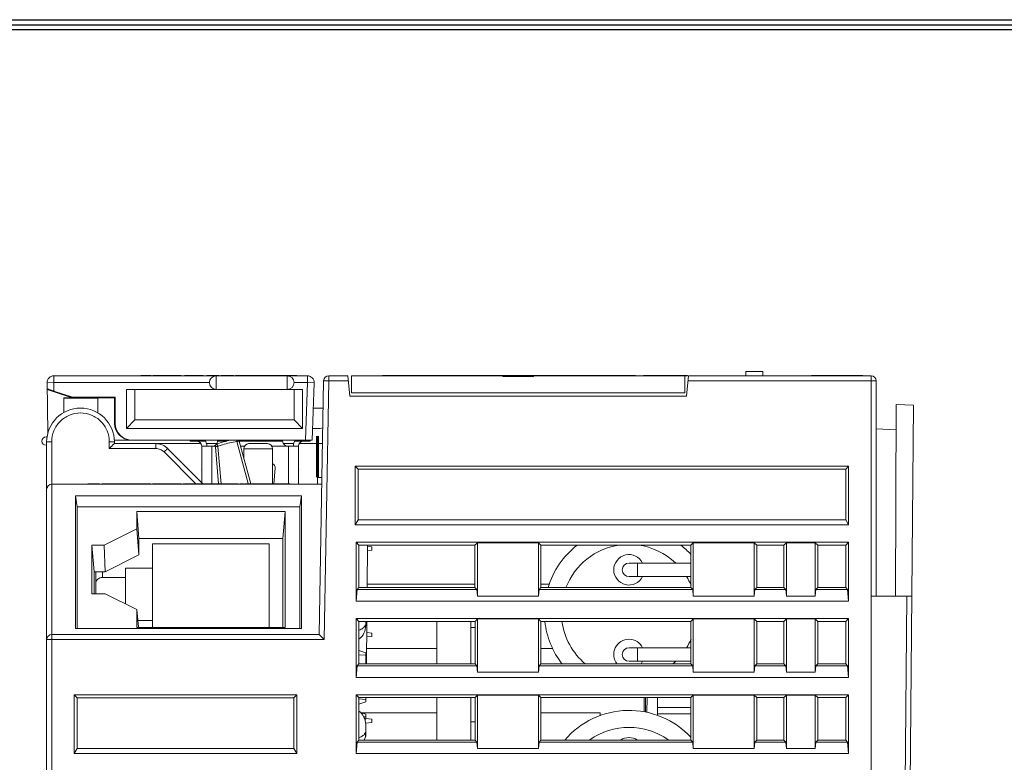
# Model space of a CAD drawing. Extents: x 0 to 555, y 0 to 389.
# Tile 18 of 21: x 212 to 270, y 340 to 384. Entities that reach past the tile are written whole.
import ezdxf
from ezdxf.enums import TextEntityAlignment as Align

# ---------------------------------------------------------------- set-up
doc = ezdxf.new("R2010")
doc.units = 0
doc.header["$LTSCALE"] = 23.1
doc.header["$MEASUREMENT"] = 0
doc.layers.get('0').update_dxf_attribs({"linetype": 'CONTINUOUS'})
doc.styles.get("Standard").update_dxf_attribs({"font": 'isocp3.shx', "bigfont": 'gbcbig.shx'})

# ---------------------------------------------------------------- blocks, each defined once
blk = doc.blocks.new('A3')
for p, q in [((231.121, 295.105), (649.673, 295.105)), ((231.347, 294.879), (649.447, 294.879)), ((231.573, 294.653), (649.221, 294.653))]:
    blk.add_line(p, q)
for tag, p in [('XXXE', (541.66, 30.61)), ('XXXC', (574.683, 30.61)), ('XXXA', (625.441, 30.61)), ('XXXG', (499.172, 23.61)), ('XXXF', (541.66, 23.61)), ('XXXD', (574.683, 23.61)), ('XXXB', (625.441, 23.61)), ('XXXK', (515.423, 22.587)), ('XXXM', (502.545, 6.731))]:
    blk.add_attdef(tag, text='', height=2.5).set_placement(p, align=Align.CENTER)
blk.add_attdef('XXXJ', text='', height=2.5).set_placement((504.73, 17.63), align=Align.MIDDLE_RIGHT)

msp = doc.modelspace()

# ---------------------------------------------------------------- linework, layer by layer
at = {"lineweight": 5}
for p, q in [((214.292, 362.613), (214.292, 362.213)), ((214.292, 362.613), (229.271, 362.613)), ((219.436, 362.613), (219.436, 362.643)), ((219.436, 362.643), (220.049, 362.643)), ((219.436, 362.633), (220.05, 362.633)), ((220.049, 362.613), (220.049, 362.643)), ((220.143, 362.613), (220.143, 362.643)), ((220.143, 362.643), (220.847, 362.643)), ((220.143, 362.633), (220.847, 362.633)), ((220.429, 362.613), (220.429, 362.643)), ((220.559, 362.613), (220.559, 362.643)), ((220.847, 362.613), (220.847, 362.643)), ((220.872, 362.613), (220.872, 362.643)), ((220.872, 362.643), (221.819, 362.643)), ((220.872, 362.633), (221.819, 362.633)), ((221.819, 362.613), (221.819, 362.643)), ((222.011, 362.613), (222.011, 362.643)), ((222.011, 362.643), (223.119, 362.643)), ((222.011, 362.633), (222.508, 362.633)), ((222.14, 362.613), (222.14, 362.643)), ((222.27, 362.613), (222.27, 362.643)), ((222.522, 362.613), (222.522, 362.643)), ((222.522, 362.633), (223.119, 362.633)), ((222.64, 362.613), (222.64, 362.643)), ((223.119, 362.613), (223.119, 362.643)), ((223.329, 362.613), (223.329, 362.643)), ((223.329, 362.643), (224.057, 362.643)), ((223.329, 362.633), (224.057, 362.633)), ((223.458, 362.613), (223.458, 362.643)), ((223.55, 362.613), (223.55, 362.643)), ((223.74, 362.613), (223.74, 362.643)), ((223.885, 362.613), (223.885, 361.813)), ((223.905, 362.613), (223.905, 362.643)), ((224.057, 362.613), (224.057, 362.643)), ((224.178, 362.613), (224.178, 362.643)), ((224.178, 362.643), (224.93, 362.643)), ((224.178, 362.633), (224.93, 362.633)), ((224.93, 362.613), (224.93, 362.643)), ((225.017, 362.613), (225.017, 362.643)), ((225.017, 362.643), (225.169, 362.643)), ((225.017, 362.633), (225.302, 362.633)), ((225.175, 362.613), (225.175, 362.643)), ((225.175, 362.643), (228.652, 362.643)), ((225.302, 362.613), (225.302, 362.643)), ((225.322, 362.633), (227.83, 362.633)), ((225.335, 362.613), (225.335, 362.633)), ((225.837, 362.613), (225.837, 362.643)), ((225.99, 362.613), (225.99, 362.643)), ((226.142, 362.613), (226.142, 362.643)), ((226.26, 362.613), (226.26, 362.643)), ((226.738, 362.613), (226.738, 362.643)), ((227.038, 362.613), (227.038, 362.643)), ((227.199, 362.613), (227.199, 362.643)), ((227.646, 362.613), (227.646, 362.643)), ((227.681, 362.613), (227.681, 362.643)), ((227.762, 362.613), (227.762, 362.643)), ((227.785, 362.613), (227.785, 362.643)), ((227.837, 362.613), (227.837, 362.643)), ((227.837, 362.633), (227.965, 362.633)), ((227.965, 362.613), (227.965, 362.643)), ((227.985, 362.633), (228.652, 362.633)), ((227.998, 362.613), (227.998, 362.633)), ((228.085, 361.813), (228.085, 362.613)), ((228.5, 362.613), (228.5, 362.643)), ((228.652, 362.613), (228.652, 362.643)), ((229.271, 362.213), (229.271, 362.613)), ((230.531, 362.613), (230.531, 362.313)), ((230.531, 362.613), (231.665, 362.613)), ((231.77, 361.413), (231.665, 362.613)), ((231.87, 362.613), (231.87, 361.613)), ((231.87, 362.613), (251.57, 362.613)), ((233.706, 362.613), (233.706, 362.633)), ((233.706, 362.633), (234.594, 362.633)), ((233.848, 362.613), (233.848, 362.633)), ((233.95, 362.613), (233.95, 362.633)), ((234.158, 362.613), (234.158, 362.633)), ((234.34, 362.613), (234.34, 362.633)), ((234.507, 362.613), (234.507, 362.633)), ((234.594, 362.613), (234.594, 362.633)), ((234.602, 362.613), (234.602, 362.633)), ((234.602, 362.633), (237.07, 362.633)), ((235.277, 362.613), (235.277, 362.633)), ((235.303, 362.613), (235.303, 362.633)), ((235.361, 362.613), (235.361, 362.633)), ((235.873, 362.613), (235.873, 362.633)), ((236.008, 362.613), (236.008, 362.633)), ((236.039, 362.613), (236.039, 362.633)), ((236.215, 362.613), (236.215, 362.633)), ((236.961, 362.613), (236.961, 362.633)), ((237.07, 362.613), (237.07, 362.633)), ((237.085, 362.613), (237.085, 362.633)), ((237.085, 362.633), (238.72, 362.633)), ((237.255, 362.613), (237.255, 362.633)), ((237.521, 362.613), (237.521, 362.633)), ((237.676, 362.613), (237.676, 362.633)), ((237.7, 362.613), (237.7, 362.633)), ((237.884, 362.613), (237.884, 362.633)), ((238.059, 362.613), (238.059, 362.633)), ((238.545, 362.613), (238.545, 362.633)), ((238.72, 362.613), (238.72, 362.633)), ((238.721, 362.633), (247.252, 362.633)), ((238.946, 362.633), (238.946, 362.613)), ((239.749, 362.613), (239.749, 362.633)), ((239.819, 362.613), (239.819, 362.633)), ((240.053, 362.613), (240.053, 362.633)), ((240.229, 362.613), (240.229, 362.633)), ((240.584, 362.613), (240.584, 362.633)), ((240.67, 362.633), (240.67, 362.613)), ((240.82, 362.613), (240.82, 362.583)), ((242.62, 362.583), (240.82, 362.583)), ((241.351, 362.613), (241.351, 362.633)), ((241.746, 362.613), (241.746, 362.633)), ((241.842, 362.613), (241.842, 362.633)), ((242.162, 362.613), (242.162, 362.633)), ((242.265, 362.613), (242.265, 362.633)), ((242.62, 362.613), (242.62, 362.583)), ((242.769, 362.613), (242.769, 362.633)), ((242.872, 362.613), (242.872, 362.633)), ((243.195, 362.613), (243.195, 362.633)), ((243.737, 362.613), (243.737, 362.633)), ((244.033, 362.613), (244.033, 362.633)), ((244.629, 362.613), (244.629, 362.633)), ((245.007, 362.613), (245.007, 362.633)), ((245.931, 362.613), (245.931, 362.633)), ((247.252, 362.613), (247.252, 362.633)), ((247.262, 362.633), (248.655, 362.633)), ((247.462, 362.613), (247.462, 362.633)), ((247.517, 362.633), (247.517, 362.613)), ((248.067, 362.613), (248.067, 362.633)), ((248.116, 362.613), (248.116, 362.633)), ((248.218, 362.613), (248.218, 362.633)), ((248.341, 362.613), (248.341, 362.633)), ((248.655, 362.613), (248.655, 362.633)), ((249.136, 362.613), (249.136, 362.633)), ((249.136, 362.633), (251.729, 362.633)), ((249.636, 362.613), (249.636, 362.633)), ((251.57, 361.613), (251.57, 362.613)), ((251.57, 362.613), (251.729, 362.613)), ((251.67, 361.413), (251.775, 362.613)), ((251.729, 362.613), (251.729, 362.633)), ((251.775, 362.613), (262.57, 362.613)), ((255.17, 362.863), (255.17, 362.613)), ((255.17, 362.863), (256.17, 362.863)), ((256.17, 362.613), (256.17, 362.863)), ((259.054, 362.633), (259.904, 362.633)), ((259.904, 362.633), (262.089, 362.633)), ((262.57, 306.613), (262.57, 362.613)), ((214.293, 362.213), (213.892, 362.206)), ((213.944, 359.245), (213.892, 362.212)), ((213.899, 361.809), (215.385, 361.313)), ((214.293, 362.213), (214.299, 361.71)), ((223.485, 362.213), (214.293, 362.213)), ((218.585, 361.813), (218.585, 359.513)), ((228.985, 361.813), (218.585, 361.813)), ((219.085, 361.813), (219.085, 360.013)), ((229.271, 362.213), (228.485, 362.213)), ((228.485, 360.013), (228.485, 361.813)), ((228.985, 359.513), (228.985, 361.813)), ((229.271, 362.213), (229.152, 358.813)), ((229.671, 362.199), (229.271, 362.213)), ((229.671, 362.199), (229.552, 358.813)), ((229.97, 347.342), (230.231, 362.319)), ((230.531, 362.313), (230.231, 362.319)), ((230.265, 347.042), (230.531, 362.313)), ((231.691, 362.313), (230.531, 362.313)), ((262.87, 362.313), (251.749, 362.313)), ((262.87, 362.313), (262.87, 349.613)), ((215.391, 361.346), (214.299, 361.71)), ((214.885, 360.451), (214.885, 361.313)), ((214.885, 361.313), (215.385, 361.313)), ((214.885, 361.291), (216.885, 361.291)), ((215.391, 361.346), (215.385, 361.313)), ((217.918, 361.346), (215.391, 361.346)), ((216.885, 361.313), (216.885, 360.413)), ((216.885, 361.313), (217.885, 361.313)), ((217.885, 361.313), (217.918, 361.346)), ((217.885, 359.813), (217.885, 361.313)), ((217.918, 359.813), (217.918, 361.346)), ((251.67, 361.413), (231.77, 361.413)), ((231.87, 361.613), (251.57, 361.613)), ((229.619, 360.714), (230.203, 360.704)), ((264.013, 349.613), (264.052, 360.923)), ((264.052, 360.923), (265.068, 360.873)), ((265.068, 360.873), (264.828, 333.285)), ((217.885, 359.813), (217.918, 359.813)), ((218.585, 359.513), (219.085, 360.013)), ((218.585, 359.513), (228.985, 359.513)), ((219.085, 360.013), (228.485, 360.013)), ((228.985, 359.513), (228.485, 360.013)), ((229.577, 359.513), (230.035, 359.513)), ((262.87, 359.486), (264.047, 359.428)), ((213.909, 359.013), (213.835, 359.013)), ((213.835, 358.513), (213.87, 358.513)), ((213.87, 291.613), (213.87, 358.713)), ((214.17, 358.723), (214.17, 291.613)), ((217.57, 358.324), (217.57, 358.723)), ((220.311, 358.324), (217.57, 358.324)), ((218.885, 358.813), (217.857, 358.813)), ((217.87, 358.713), (217.87, 358.614)), ((217.87, 358.613), (222.989, 358.613)), ((218.918, 358.813), (229.552, 358.813)), ((220.311, 358.613), (220.311, 358.324)), ((221.018, 358.32), (223.113, 356.225)), ((222.34, 358.813), (222.34, 358.763)), ((222.34, 358.763), (223.25, 358.763)), ((222.64, 358.813), (222.64, 358.763)), ((223.03, 358.463), (223.03, 356.308)), ((223.836, 358.463), (223.03, 358.463)), ((223.929, 358.613), (223.311, 358.613)), ((223.63, 358.463), (223.63, 356.233)), ((223.834, 358.429), (224.025, 356.238)), ((223.97, 358.763), (223.97, 358.813)), ((223.97, 358.763), (224.521, 358.763)), ((224.177, 356.236), (223.983, 358.45)), ((224.27, 358.813), (224.27, 358.763)), ((225.104, 358.733), (225.769, 356.249)), ((225.924, 356.243), (225.249, 358.763)), ((225.249, 358.763), (227.81, 358.763)), ((225.56, 358.463), (225.329, 358.463)), ((225.52, 357.751), (225.52, 358.313)), ((225.52, 358.313), (227.22, 358.313)), ((225.82, 358.613), (226.92, 358.613)), ((228.75, 358.463), (227.18, 358.463)), ((227.22, 356.233), (227.22, 358.313)), ((227.51, 358.763), (227.51, 358.813)), ((227.81, 358.813), (227.81, 358.763)), ((228.469, 358.613), (227.851, 358.613)), ((228.15, 356.233), (228.15, 358.463)), ((228.53, 358.763), (229.44, 358.763)), ((228.75, 358.463), (228.75, 356.213)), ((230.167, 358.613), (228.791, 358.613)), ((229.14, 358.763), (229.14, 358.813)), ((229.44, 358.763), (229.44, 358.813)), ((222.678, 356.247), (220.806, 358.119)), ((227.294, 356.237), (227.37, 357.173)), ((232.097, 353.813), (232.097, 357.286)), ((232.097, 357.286), (232.27, 357.113)), ((232.097, 357.286), (261.243, 357.286)), ((261.07, 357.113), (261.243, 357.286)), ((261.243, 353.813), (261.243, 357.286)), ((223.03, 357.083), (223.018, 357.071)), ((223.018, 357.071), (223.03, 357.059)), ((228.762, 357.071), (228.75, 357.083)), ((228.75, 357.059), (228.762, 357.071)), ((229.87, 356.613), (229.87, 356.213)), ((229.87, 356.613), (230.132, 356.613)), ((232.27, 357.113), (232.27, 354.113)), ((261.07, 357.113), (232.27, 357.113)), ((261.07, 357.113), (261.07, 354.113)), ((230.125, 356.213), (214.17, 356.213)), ((216.296, 356.213), (216.296, 356.233)), ((216.296, 356.233), (216.997, 356.233)), ((216.441, 356.213), (216.441, 356.233)), ((216.586, 356.213), (216.586, 356.233)), ((216.997, 356.213), (216.997, 356.233)), ((217.131, 356.213), (217.131, 356.233)), ((217.131, 356.233), (220.019, 356.233)), ((218.196, 356.213), (218.196, 356.233)), ((218.413, 356.213), (218.413, 356.233)), ((218.558, 356.213), (218.558, 356.233)), ((218.662, 356.213), (218.662, 356.233)), ((218.876, 356.213), (218.876, 356.233)), ((219.062, 356.213), (219.062, 356.233)), ((219.233, 356.213), (219.233, 356.233)), ((219.549, 356.213), (219.549, 356.233)), ((219.695, 356.213), (219.695, 356.233)), ((220.019, 356.213), (220.019, 356.233)), ((220.126, 356.213), (220.126, 356.233)), ((220.126, 356.233), (221.837, 356.233)), ((220.269, 356.213), (220.269, 356.233)), ((220.572, 356.213), (220.572, 356.233)), ((221.278, 356.213), (221.278, 356.233)), ((221.359, 356.213), (221.359, 356.233)), ((221.837, 356.213), (221.837, 356.233)), ((221.94, 356.213), (221.94, 356.233)), ((221.94, 356.233), (225.189, 356.233)), ((222.544, 356.213), (222.544, 356.233)), ((222.645, 356.213), (222.645, 356.233)), ((222.782, 356.213), (222.782, 356.233)), ((222.998, 356.213), (222.998, 356.233)), ((223.123, 356.213), (223.123, 356.233)), ((223.291, 356.213), (223.291, 356.233)), ((223.433, 356.213), (223.433, 356.233)), ((223.827, 356.213), (223.827, 356.233)), ((223.968, 356.213), (223.968, 356.233)), ((224.151, 356.233), (224.151, 356.213)), ((224.801, 356.213), (224.801, 356.233)), ((224.858, 356.213), (224.858, 356.233)), ((225.047, 356.213), (225.047, 356.233)), ((225.189, 356.213), (225.189, 356.233)), ((225.274, 356.233), (225.502, 356.233)), ((225.477, 356.213), (225.477, 356.233)), ((225.502, 356.213), (225.502, 356.233)), ((225.559, 356.233), (226.4, 356.233)), ((226.4, 356.213), (226.4, 356.233)), ((226.413, 356.233), (228.232, 356.233)), ((226.496, 356.213), (226.496, 356.233)), ((226.656, 356.213), (226.656, 356.233)), ((226.764, 356.213), (226.764, 356.233)), ((227.232, 356.213), (227.232, 356.233)), ((227.346, 356.213), (227.346, 356.233)), ((227.507, 356.213), (227.507, 356.233)), ((227.762, 356.213), (227.762, 356.233)), ((227.908, 356.213), (227.908, 356.233)), ((228.232, 356.213), (228.232, 356.233)), ((215.568, 347.7), (215.568, 355.525)), ((215.568, 355.525), (215.67, 354.882)), ((215.568, 355.525), (228.922, 355.525)), ((228.82, 354.882), (228.922, 355.525)), ((228.922, 355.525), (228.922, 347.7)), ((215.67, 354.882), (215.67, 347.7)), ((228.82, 354.882), (215.67, 354.882)), ((228.82, 347.7), (228.82, 354.882)), ((219.188, 354.607), (219.32, 353.021)), ((219.188, 353.586), (219.188, 354.607)), ((219.188, 354.607), (227.952, 354.607)), ((227.82, 353.021), (227.952, 354.607)), ((227.952, 354.607), (227.952, 347.767)), ((232.27, 354.113), (232.097, 353.813)), ((261.243, 353.813), (232.097, 353.813)), ((232.27, 354.113), (261.07, 354.113)), ((261.243, 353.813), (261.07, 354.113)), ((219.188, 353.586), (217.271, 352.627)), ((219.32, 352.041), (219.188, 353.586)), ((216.538, 352.627), (216.67, 351.041)), ((216.538, 349.747), (216.538, 352.627)), ((217.271, 352.627), (216.538, 352.627)), ((217.32, 351.041), (217.271, 352.627)), ((219.32, 353.021), (219.32, 352.041)), ((219.32, 353.021), (227.82, 353.021)), ((220.12, 347.767), (220.12, 352.695)), ((220.12, 352.695), (227.02, 352.695)), ((227.02, 352.695), (227.02, 347.767)), ((227.82, 347.767), (227.82, 353.021)), ((232.145, 349.313), (232.145, 352.788)), ((232.145, 352.788), (232.319, 352.615)), ((232.145, 352.788), (261.245, 352.788)), ((232.318, 350.111), (232.318, 352.615)), ((232.318, 352.615), (239.172, 352.615)), ((232.804, 350.111), (232.821, 352.615)), ((232.821, 352.538), (233.07, 352.513)), ((233.07, 352.513), (233.07, 352.313)), ((239.319, 352.762), (239.172, 352.615)), ((239.172, 352.615), (239.172, 350.111)), ((239.319, 349.613), (239.319, 352.762)), ((242.921, 352.762), (239.319, 352.762)), ((242.921, 352.762), (242.921, 349.613)), ((243.069, 352.615), (242.921, 352.762)), ((243.068, 350.111), (243.068, 352.615)), ((243.068, 352.615), (251.922, 352.615)), ((252.069, 352.762), (251.922, 352.615)), ((251.922, 352.615), (251.922, 350.111)), ((255.671, 352.762), (252.069, 352.762)), ((252.069, 349.613), (252.069, 352.762)), ((255.671, 352.762), (255.671, 349.613)), ((255.671, 352.762), (255.819, 352.615)), ((255.818, 352.615), (257.422, 352.615)), ((255.818, 350.111), (255.818, 352.615)), ((257.422, 352.615), (257.569, 352.762)), ((257.422, 350.111), (257.422, 352.615)), ((259.271, 352.762), (257.569, 352.762)), ((257.569, 352.762), (257.569, 349.613)), ((259.271, 352.762), (259.418, 352.615)), ((259.271, 349.613), (259.271, 352.762)), ((259.418, 352.615), (261.072, 352.615)), ((259.418, 352.615), (259.418, 350.111)), ((261.072, 352.615), (261.245, 352.788)), ((261.072, 350.111), (261.072, 352.615)), ((261.245, 349.313), (261.245, 352.788)), ((219.32, 352.041), (217.32, 351.041)), ((232.819, 352.288), (233.07, 352.313)), ((248.27, 351.563), (251.922, 351.563)), ((248.77, 351.563), (248.77, 350.763)), ((216.67, 351.041), (216.67, 349.747)), ((217.32, 351.041), (216.67, 351.041)), ((216.77, 349.747), (216.77, 351.041)), ((217.17, 351.041), (217.17, 350.715)), ((218.52, 349.147), (218.52, 351.265)), ((218.52, 351.265), (220.12, 351.265)), ((248.27, 350.763), (251.922, 350.763)), ((218.52, 350.715), (217.17, 350.715)), ((239.172, 350.315), (232.805, 350.315)), ((243.569, 350.315), (243.068, 350.315)), ((217.32, 349.747), (216.538, 349.747)), ((217.32, 349.747), (219.188, 348.813)), ((232.205, 349.998), (232.145, 349.313)), ((232.205, 349.998), (232.318, 350.111)), ((239.285, 349.998), (232.205, 349.998)), ((239.172, 350.111), (232.318, 350.111)), ((239.285, 349.998), (239.172, 350.111)), ((239.319, 349.613), (239.285, 349.998)), ((242.921, 349.613), (239.319, 349.613)), ((242.921, 349.613), (242.955, 349.998)), ((243.068, 350.111), (242.955, 349.998)), ((242.955, 349.998), (252.035, 349.998)), ((251.922, 350.111), (243.068, 350.111)), ((252.035, 349.998), (251.922, 350.111)), ((252.069, 349.613), (252.035, 349.998)), ((252.069, 349.613), (255.671, 349.613)), ((255.705, 349.998), (255.671, 349.613)), ((255.818, 350.111), (255.705, 349.998)), ((257.535, 349.998), (255.705, 349.998)), ((257.422, 350.111), (255.818, 350.111)), ((257.535, 349.998), (257.422, 350.111)), ((257.569, 349.613), (257.535, 349.998)), ((257.569, 349.613), (259.271, 349.613)), ((259.305, 349.998), (259.271, 349.613)), ((259.305, 349.998), (259.418, 350.111)), ((259.305, 349.998), (261.185, 349.998)), ((259.418, 350.111), (261.072, 350.111)), ((261.072, 350.111), (261.185, 349.998)), ((261.245, 349.313), (261.185, 349.998)), ((262.57, 349.613), (264.97, 349.613)), ((264.68, 349.613), (264.538, 333.259)), ((261.245, 349.313), (232.145, 349.313)), ((219.188, 347.767), (219.188, 348.813)), ((219.188, 348.813), (219.302, 347.779)), ((220.12, 348.165), (219.26, 348.165)), ((232.145, 344.813), (232.145, 348.288)), ((232.145, 348.288), (232.318, 348.116)), ((232.145, 348.288), (261.245, 348.288)), ((232.317, 345.61), (232.317, 348.116)), ((232.317, 348.116), (239.173, 348.116)), ((232.72, 347.876), (232.72, 348.116)), ((232.772, 345.61), (232.79, 348.116)), ((236.92, 345.61), (236.92, 348.116)), ((238.92, 345.61), (238.92, 348.116)), ((239.319, 348.262), (239.173, 348.116)), ((239.173, 348.116), (239.173, 345.61)), ((239.319, 345.113), (239.319, 348.262)), ((242.921, 348.262), (239.319, 348.262)), ((242.921, 348.262), (242.921, 345.113)), ((243.067, 348.116), (242.921, 348.262)), ((243.067, 345.61), (243.067, 348.116)), ((243.067, 348.116), (251.923, 348.116)), ((252.069, 348.262), (251.923, 348.116)), ((251.923, 348.116), (251.923, 345.61)), ((255.671, 348.262), (252.069, 348.262)), ((252.069, 345.113), (252.069, 348.262)), ((255.671, 348.262), (255.818, 348.116)), ((255.671, 348.262), (255.671, 345.113)), ((255.817, 348.116), (257.423, 348.116)), ((255.817, 345.61), (255.817, 348.116)), ((257.423, 348.116), (257.569, 348.262)), ((257.423, 345.61), (257.423, 348.116)), ((259.271, 348.262), (257.569, 348.262)), ((257.569, 348.262), (257.569, 345.113)), ((259.271, 348.262), (259.417, 348.116)), ((259.271, 345.113), (259.271, 348.262)), ((259.417, 348.116), (261.073, 348.116)), ((259.417, 348.116), (259.417, 345.61)), ((261.073, 348.116), (261.245, 348.288)), ((261.073, 345.61), (261.073, 348.116)), ((261.245, 344.813), (261.245, 348.288)), ((214.17, 347.342), (229.97, 347.342)), ((228.922, 347.7), (215.568, 347.7)), ((227.952, 347.767), (219.188, 347.767)), ((230.265, 347.042), (229.97, 347.342)), ((233.07, 347.233), (232.783, 347.205)), ((232.785, 347.462), (233.07, 347.433)), ((233.07, 347.233), (233.07, 347.433)), ((239.173, 347.754), (238.92, 347.754)), ((230.265, 347.042), (213.87, 347.042)), ((232.32, 345.61), (232.32, 346.401)), ((232.32, 346.401), (232.72, 346.265)), ((232.72, 346.115), (232.32, 346.151)), ((232.72, 345.61), (232.72, 346.265)), ((236.92, 346.516), (232.779, 346.516)), ((243.766, 346.516), (243.067, 346.516)), ((251.923, 346.563), (248.27, 346.563)), ((248.77, 345.763), (248.77, 346.563)), ((232.205, 345.498), (232.145, 344.813)), ((232.205, 345.498), (232.317, 345.61)), ((239.285, 345.498), (232.205, 345.498)), ((239.173, 345.61), (232.317, 345.61)), ((239.285, 345.498), (239.173, 345.61)), ((239.319, 345.113), (239.285, 345.498)), ((242.921, 345.113), (242.955, 345.498)), ((243.067, 345.61), (242.955, 345.498)), ((242.955, 345.498), (252.035, 345.498)), ((251.923, 345.61), (243.067, 345.61)), ((251.923, 345.763), (248.27, 345.763)), ((252.035, 345.498), (251.923, 345.61)), ((252.069, 345.113), (252.035, 345.498)), ((255.705, 345.498), (255.671, 345.113)), ((255.817, 345.61), (255.705, 345.498)), ((257.535, 345.498), (255.705, 345.498)), ((257.423, 345.61), (255.817, 345.61)), ((257.535, 345.498), (257.423, 345.61)), ((257.569, 345.113), (257.535, 345.498)), ((259.305, 345.498), (259.271, 345.113)), ((259.305, 345.498), (259.417, 345.61)), ((259.305, 345.498), (261.185, 345.498)), ((259.417, 345.61), (261.073, 345.61)), ((261.073, 345.61), (261.185, 345.498)), ((261.245, 344.813), (261.185, 345.498)), ((242.921, 345.113), (239.319, 345.113)), ((252.069, 345.113), (255.671, 345.113)), ((257.569, 345.113), (259.271, 345.113)), ((261.245, 344.813), (232.145, 344.813)), ((215.497, 343.786), (215.497, 340.313)), ((215.67, 343.613), (215.497, 343.786)), ((215.497, 343.786), (228.643, 343.786)), ((228.47, 343.613), (228.643, 343.786)), ((228.643, 340.313), (228.643, 343.786)), ((232.145, 343.788), (232.317, 343.617)), ((232.145, 343.788), (232.145, 340.313)), ((232.145, 343.788), (261.245, 343.788)), ((239.319, 343.762), (239.174, 343.617)), ((242.921, 343.762), (239.319, 343.762)), ((239.319, 340.613), (239.319, 343.762)), ((243.066, 343.617), (242.921, 343.762)), ((242.921, 343.762), (242.921, 340.613)), ((252.069, 343.762), (251.924, 343.617)), ((255.671, 343.762), (252.069, 343.762)), ((252.069, 340.613), (252.069, 343.762)), ((255.671, 343.762), (255.817, 343.617)), ((255.671, 343.762), (255.671, 340.613)), ((257.424, 343.617), (257.569, 343.762)), ((259.271, 343.762), (257.569, 343.762)), ((257.569, 343.762), (257.569, 340.613)), ((259.271, 343.762), (259.416, 343.617)), ((259.271, 340.613), (259.271, 343.762)), ((261.074, 343.617), (261.245, 343.788)), ((261.245, 340.313), (261.245, 343.788)), ((215.67, 340.613), (215.67, 343.613)), ((215.67, 343.613), (228.47, 343.613)), ((228.47, 340.613), (228.47, 343.613)), ((232.316, 341.109), (232.316, 343.617)), ((232.316, 343.617), (239.174, 343.617)), ((232.32, 343.543), (232.316, 343.543)), ((232.32, 343.24), (232.316, 343.24)), ((232.32, 343.24), (232.32, 343.617)), ((232.72, 343.507), (232.32, 343.543)), ((232.72, 343.377), (232.32, 343.24)), ((232.72, 343.377), (232.72, 343.617)), ((232.72, 343.613), (232.758, 343.613)), ((236.92, 341.109), (236.92, 343.617)), ((238.92, 341.109), (238.92, 343.617)), ((239.174, 343.617), (239.174, 341.109)), ((243.066, 343.617), (251.924, 343.617)), ((243.066, 341.109), (243.066, 343.617)), ((249.162, 342.778), (249.163, 343.617)), ((249.244, 343.617), (249.244, 342.757)), ((249.955, 342.565), (249.955, 343.617)), ((251.924, 343.617), (251.924, 341.109)), ((255.816, 343.617), (257.424, 343.617)), ((255.816, 341.109), (255.816, 343.617)), ((257.424, 341.109), (257.424, 343.617)), ((259.416, 343.617), (261.074, 343.617)), ((259.416, 343.617), (259.416, 341.109)), ((261.074, 341.109), (261.074, 343.617)), ((232.72, 342.637), (232.409, 342.743)), ((236.92, 342.717), (232.484, 342.717)), ((232.72, 342.345), (232.72, 342.637)), ((246.574, 342.717), (243.066, 342.717)), ((246.574, 342.717), (246.574, 342.561)), ((249.955, 343.04), (251.924, 343.04)), ((251.924, 342.669), (249.955, 342.669)), ((232.72, 342.487), (232.597, 342.498)), ((232.72, 342.357), (232.664, 342.338)), ((232.72, 342.345), (232.668, 342.327)), ((233.07, 342.153), (232.71, 342.117)), ((232.72, 341.526), (232.72, 342.026)), ((232.724, 342.388), (233.07, 342.353)), ((233.07, 342.153), (233.07, 342.353)), ((239.174, 342.194), (238.92, 342.194)), ((232.72, 341.325), (232.72, 341.467)), ((232.205, 340.998), (232.145, 340.313)), ((232.205, 340.998), (232.316, 341.109)), ((239.285, 340.998), (232.205, 340.998)), ((239.174, 341.109), (232.316, 341.109)), ((232.72, 341.325), (232.696, 341.317)), ((232.72, 341.337), (232.698, 341.329)), ((239.285, 340.998), (239.174, 341.109)), ((239.319, 340.613), (239.285, 340.998)), ((242.921, 340.613), (242.955, 340.998)), ((243.066, 341.109), (242.955, 340.998)), ((242.955, 340.998), (252.035, 340.998)), ((251.924, 341.109), (243.066, 341.109)), ((252.035, 340.998), (251.924, 341.109)), ((252.069, 340.613), (252.035, 340.998)), ((255.705, 340.998), (255.671, 340.613)), ((255.816, 341.109), (255.705, 340.998)), ((257.535, 340.998), (255.705, 340.998)), ((257.424, 341.109), (255.816, 341.109)), ((257.535, 340.998), (257.424, 341.109)), ((257.569, 340.613), (257.535, 340.998)), ((259.305, 340.998), (259.271, 340.613)), ((259.305, 340.998), (259.416, 341.109)), ((259.305, 340.998), (261.185, 340.998)), ((259.416, 341.109), (261.074, 341.109)), ((261.074, 341.109), (261.185, 340.998)), ((261.245, 340.313), (261.185, 340.998)), ((215.67, 340.613), (215.497, 340.313)), ((215.497, 340.313), (228.643, 340.313)), ((215.67, 340.613), (228.47, 340.613)), ((228.643, 340.313), (228.47, 340.613)), ((261.245, 340.313), (232.145, 340.313)), ((242.921, 340.613), (239.319, 340.613)), ((252.069, 340.613), (255.671, 340.613)), ((257.569, 340.613), (259.271, 340.613))]:
    msp.add_line(p, q, dxfattribs=at)
at = {"lineweight": 5, "const_width": 0.181}
msp.add_lwpolyline([(229.87, 359.064), (229.87, 356.613)], dxfattribs=at)
at = {"lineweight": 5}
for centre, radius, start, end in [((214.292, 362.213), 0.4, 90, 180.13004), ((223.885, 362.213), 0.4, 90, 270), ((228.085, 362.213), 0.4, 270, 90), ((229.271, 362.213), 0.4, 358, 90), ((230.531, 362.313), 0.3, 90, 179), ((262.57, 362.313), 0.3, 0, 90), ((215.87, 358.713), 2, 0, 180), ((218.885, 359.813), 1, 180.00789, 270.00601), ((218.918, 359.813), 1, 180.00789, 270.00601), ((230.035, 360.013), 0.5, 270, 287.28435), ((213.835, 358.763), 0.25, 90, 270), ((215.885, 358.813), 2, 356.93466, 0), ((220.311, 357.613), 1, 44.9988, 90), ((222.73, 358.463), 0.3, 0, 90), ((222.73, 358.463), 0.6, 0, 36.10032), ((223.67, 358.763), 0.3, 270, 0), ((223.983, 358.442), 0.15, 110.98391, 185), ((225.72, 353.913), 5, 101.396, 110.98391), ((209.511, 356.735), 15.72, 7.30156, 7.59909), ((225.104, 358.724), 0.15, 15, 36.88048), ((225.82, 358.313), 0.3, 90, 180), ((226.92, 358.313), 0.3, 0, 90), ((228.11, 358.763), 0.3, 180, 270), ((229.05, 358.463), 0.6, 143.89968, 180), ((229.05, 358.463), 0.3, 90, 180), ((227.121, 357.193), 0.25, 355.26232, 66.3232), ((214.17, 355.913), 0.3, 90, 180), ((248.27, 348.663), 5, 127.77098, 163.11619), ((248.27, 348.663), 4, 97.97762, 158.74214), ((248.27, 348.663), 4, 46.67351, 82.02235), ((248.27, 348.663), 5, 43.05137, 52.22902), ((248.27, 351.163), 0.9, 26.39404, 333.60596), ((248.27, 351.163), 0.4, 90, 270), ((248.27, 348.663), 4, 23.62958, 31.74637), ((231.72, 347.876), 1, 306.79351, 0), ((248.27, 348.663), 5, 186.30084, 217.78764), ((248.27, 348.663), 4, 187.88511, 229.7778), ((214.17, 347.042), 0.3, 90, 180), ((248.27, 346.163), 0.9, 26.39404, 217.93669), ((248.27, 348.663), 4, 328.25364, 336.40547), ((248.27, 346.163), 0.4, 90, 270), ((248.27, 346.163), 0.9, 322.06331, 333.60596), ((248.27, 348.663), 4, 310.22221, 313.3265), ((231.72, 342.026), 1, 0, 53.27638), ((248.27, 337.863), 5, 43.01922, 139.41308), ((231.72, 341.526), 1, 335.29061, 0), ((248.27, 337.863), 4, 54.53963, 125.46038), ((248.27, 340.363), 0.9, 55.96856, 124.03144)]:
    msp.add_arc(centre, radius, start, end, dxfattribs=at)
for points, knots in [([(214.301, 361.71), (214.276, 361.718), (214.226, 361.735), (214.153, 361.759), (214.085, 361.781), (214.024, 361.8), (213.979, 361.814), (213.949, 361.823), (213.932, 361.828), (213.918, 361.832), (213.907, 361.835), (213.903, 361.836), (213.899, 361.837), (213.899, 361.836)], [0, 0, 0, 0, 0.190373, 0.37469, 0.546207, 0.69877, 0.82615, 0.87839, 0.92194, 0.95622, 0.980749, 0.995282, 1, 1, 1, 1]), ([(215.87, 360.424), (215.649, 360.424), (215.202, 360.335), (214.636, 359.957), (214.258, 359.391), (214.17, 358.944), (214.17, 358.723)], [0, 0, 0, 0, 0.250075, 0.500094, 0.750059, 1, 1, 1, 1]), ([(217.57, 358.723), (217.57, 358.944), (217.482, 359.391), (217.104, 359.957), (216.538, 360.335), (216.091, 360.424), (215.87, 360.424)], [0, 0, 0, 0, 0.249941, 0.499906, 0.749925, 1, 1, 1, 1]), ([(214.17, 358.724), (214.133, 358.724), (214.063, 358.723), (213.978, 358.722), (213.923, 358.719), (213.894, 358.718), (213.881, 358.715), (213.87, 358.715), (213.87, 358.713)], [0, 0, 0, 0, 0.367373, 0.705804, 0.83524, 0.928375, 0.982087, 1, 1, 1, 1]), ([(217.785, 358.721), (217.769, 358.721), (217.697, 358.723), (217.626, 358.724), (217.57, 358.724)], [0, 0, 0, 0, 0.224614, 1, 1, 1, 1]), ([(217.57, 358.324), (217.603, 358.357), (217.652, 358.405), (217.716, 358.468), (217.76, 358.512), (217.8, 358.55), (217.83, 358.578), (217.849, 358.596), (217.859, 358.606), (217.865, 358.609), (217.869, 358.614), (217.87, 358.613)], [0, 0, 0, 0, 0.335074, 0.49562, 0.646325, 0.782143, 0.894564, 0.938165, 0.971281, 0.992365, 1, 1, 1, 1]), ([(217.87, 358.713), (217.87, 358.715), (217.86, 358.715), (217.847, 358.718), (217.819, 358.719), (217.798, 358.72), (217.785, 358.721)], [0, 0, 0, 0, 0.06097, 0.243209, 0.55948, 1, 1, 1, 1]), ([(220.806, 358.119), (220.741, 358.183), (220.586, 358.288), (220.402, 358.324), (220.311, 358.324)], [0, 0, 0, 0, 0.499962, 1, 1, 1, 1]), ([(221.018, 358.32), (221.016, 358.322), (221.009, 358.313), (220.998, 358.306), (220.978, 358.286), (220.94, 358.251), (220.881, 358.194), (220.832, 358.145), (220.806, 358.119)], [0, 0, 0, 0, 0.019731, 0.076368, 0.168371, 0.292079, 0.615855, 1, 1, 1, 1]), ([(223.983, 358.45), (223.964, 358.449), (223.936, 358.446), (223.901, 358.442), (223.879, 358.439), (223.86, 358.436), (223.846, 358.433), (223.839, 358.431), (223.834, 358.43), (223.834, 358.429)], [0, 0, 0, 0, 0.380468, 0.55254, 0.703511, 0.82768, 0.920237, 0.977899, 1, 1, 1, 1]), ([(223.983, 358.45), (223.977, 358.467), (223.967, 358.491), (223.955, 358.522), (223.947, 358.543), (223.94, 358.559), (223.935, 358.57), (223.932, 358.576), (223.931, 358.579), (223.93, 358.581), (223.93, 358.582), (223.929, 358.582)], [0, 0, 0, 0, 0.372683, 0.551206, 0.709683, 0.837699, 0.929685, 0.960989, 0.982741, 0.995499, 1, 1, 1, 1]), ([(223.983, 358.45), (224.073, 358.485), (224.438, 358.612), (224.817, 358.696), (225.104, 358.733)], [0, 0, 0, 0, 0.250231, 1, 1, 1, 1]), ([(225.104, 358.733), (225.122, 358.737), (225.149, 358.744), (225.183, 358.752), (225.204, 358.757), (225.222, 358.761), (225.236, 358.763), (225.243, 358.763), (225.249, 358.764), (225.249, 358.763)], [0, 0, 0, 0, 0.382016, 0.554112, 0.704821, 0.828596, 0.920755, 0.978109, 1, 1, 1, 1]), ([(216.77, 350.368), (216.77, 350.413), (216.792, 350.507), (216.883, 350.622), (217.016, 350.697), (217.118, 350.715), (217.17, 350.715)], [0, 0, 0, 0, 0.233238, 0.4766, 0.73365, 1, 1, 1, 1]), ([(232.318, 347.601), (232.403, 347.632), (232.548, 347.703), (232.663, 347.823), (232.693, 347.887)], [0, 0, 0, 0, 0.561556, 1, 1, 1, 1]), ([(232.693, 347.887), (232.698, 347.896), (232.713, 347.932), (232.72, 347.972), (232.72, 348.001)], [0, 0, 0, 0, 0.259122, 1, 1, 1, 1]), ([(249.326, 342.732), (249.327, 342.797), (249.333, 343.092), (249.334, 343.387), (249.334, 343.617)], [0, 0, 0, 0, 0.220952, 1, 1, 1, 1]), ([(232.317, 341.25), (232.402, 341.282), (232.547, 341.352), (232.663, 341.473), (232.693, 341.537)], [0, 0, 0, 0, 0.561639, 1, 1, 1, 1]), ([(232.693, 341.537), (232.698, 341.546), (232.713, 341.582), (232.72, 341.622), (232.72, 341.651)], [0, 0, 0, 0, 0.259122, 1, 1, 1, 1])]:
    msp.add_open_spline(points, degree=3, knots=knots, dxfattribs=at)

# ---------------------------------------------------------------- block references
at = {"xscale": 1.3, "yscale": 1.3, "zscale": 1.3}
msp.add_blockref('A3', (-294.942, 0), dxfattribs=at)

doc.saveas('drawing.dxf')
